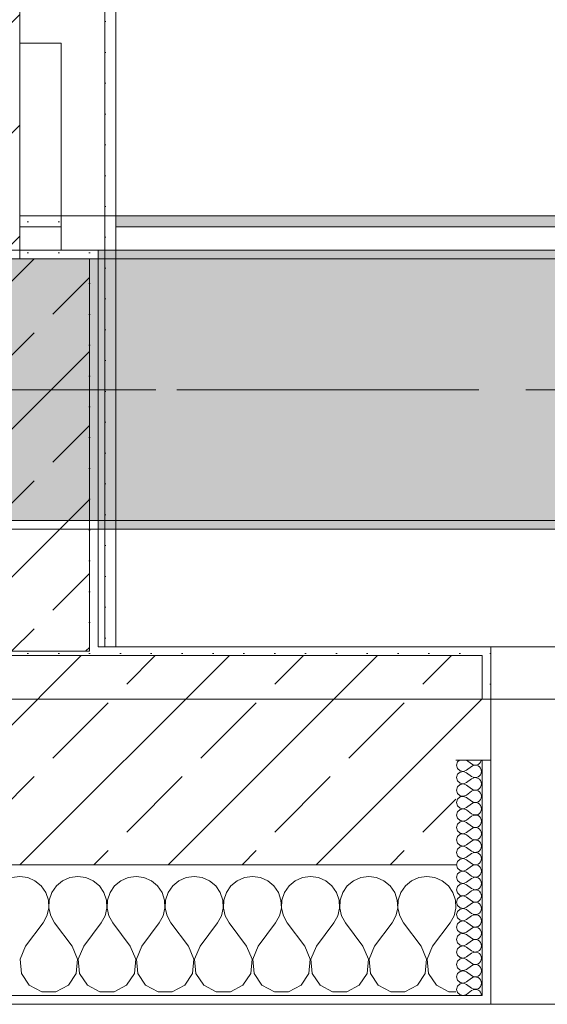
# Model space of a CAD drawing. Header units: metres. Extents: x -3.6 to 84.5, y -11 to 16.8.
# Tile 107 of 256: x 25.8 to 26.4, y -0.2 to 1. Entities that reach past the tile are written whole.
import ezdxf

# ---------------------------------------------------------------- set-up
doc = ezdxf.new("R2010")
doc.units = ezdxf.units.M
doc.header["$MEASUREMENT"] = 0
for name, pattern in [('Achse', [0.2, 0.1, -0.05, 0, -0.05]), ('Strichlinie doppelt', [0.546806, 0.264583, -0.105833, 0.070556, -0.105833]), ('Wipeout_Contour', [1, 0, -1])]:
    doc.linetypes.add(name, pattern=pattern)
for name, color, linetype in [('451 - Universal.Achsen Raster', 7, 'Continuous'), ('604 - Struktur.Wand Aussen', 7, 'Continuous'), ('605 - Struktur.Wand Innen', 7, 'Continuous'), ('607 - Struktur.Stütze', 7, 'Continuous'), ('608 - Struktur.Träger', 7, 'Continuous'), ('Neubau_606 - Struktur.Wand Innen Ausbau', 7, 'Continuous'), ('Neubau_653 - Abdeckung.TB Verkofferung', 7, 'Continuous')]:
    doc.layers.add(name, color=color, linetype=linetype)
pattern_1 = [(45, (0, 0), (-0.01767767, 0.01767767), [0, -0.025])]
pattern_2 = [(45, (0, 0), (-0.08485281, 0.08485281), []), (45, (-0.04243, 0.04243), (-0.08485281, 0.08485281), [0.09, -0.03])]
pattern_3 = [(0, (0, 0), (0, 0.08660254), [0, -0.05]), (0, (0.025, 0.0433), (0, 0.08660254), [0, -0.05])]

# ---------------------------------------------------------------- blocks, each defined once
blk = doc.blocks.new('*X81')
at = {"layer": '604 - Struktur.Wand Aussen', "color": 7, "linetype": 'Continuous', "lineweight": 5}
for p, q in [((25.8, -0.0083), (25.7909, -0.0096)), ((25.8091, -0.0096), (25.8, -0.0083)), ((25.8175, -0.0133), (25.8091, -0.0096)), ((25.8576, -0.0096), (25.8491, -0.0133)), ((25.8667, -0.0083), (25.8576, -0.0096)), ((25.8758, -0.0096), (25.8667, -0.0083)), ((25.8842, -0.0133), (25.8758, -0.0096)), ((25.9242, -0.0096), (25.9158, -0.0133)), ((25.9333, -0.0083), (25.9242, -0.0096)), ((25.9424, -0.0096), (25.9333, -0.0083)), ((25.9509, -0.0133), (25.9424, -0.0096)), ((25.9909, -0.0096), (25.9825, -0.0133)), ((26, -0.0083), (25.9909, -0.0096)), ((26.0091, -0.0096), (26, -0.0083)), ((26.0175, -0.0133), (26.0091, -0.0096)), ((26.0576, -0.0096), (26.0491, -0.0133)), ((26.0667, -0.0083), (26.0576, -0.0096)), ((26.0758, -0.0096), (26.0667, -0.0083)), ((26.0842, -0.0133), (26.0758, -0.0096)), ((26.1242, -0.0096), (26.1158, -0.0133)), ((26.1333, -0.0083), (26.1242, -0.0096)), ((26.1424, -0.0096), (26.1333, -0.0083)), ((26.1509, -0.0133), (26.1424, -0.0096)), ((26.1909, -0.0096), (26.1825, -0.0133)), ((26.2, -0.0083), (26.1909, -0.0096)), ((26.2091, -0.0096), (26.2, -0.0083)), ((26.2175, -0.0133), (26.2091, -0.0096)), ((26.2576, -0.0096), (26.2491, -0.0133)), ((26.2667, -0.0083), (26.2576, -0.0096)), ((26.2758, -0.0096), (26.2667, -0.0083)), ((26.2842, -0.0133), (26.2758, -0.0096)), ((25.8246, -0.0192), (25.8175, -0.0133)), ((25.8298, -0.0268), (25.8246, -0.0192)), ((25.8421, -0.0192), (25.8369, -0.0268)), ((25.8491, -0.0133), (25.8421, -0.0192)), ((25.8913, -0.0192), (25.8842, -0.0133)), ((25.8965, -0.0268), (25.8913, -0.0192)), ((25.9087, -0.0192), (25.9035, -0.0268)), ((25.9158, -0.0133), (25.9087, -0.0192)), ((25.9579, -0.0192), (25.9509, -0.0133)), ((25.9631, -0.0268), (25.9579, -0.0192)), ((25.9754, -0.0192), (25.9702, -0.0268)), ((25.9825, -0.0133), (25.9754, -0.0192)), ((26.0246, -0.0192), (26.0175, -0.0133)), ((26.0298, -0.0268), (26.0246, -0.0192)), ((26.0421, -0.0192), (26.0369, -0.0268)), ((26.0491, -0.0133), (26.0421, -0.0192)), ((26.0913, -0.0192), (26.0842, -0.0133)), ((26.0965, -0.0268), (26.0913, -0.0192)), ((26.1087, -0.0192), (26.1035, -0.0268)), ((26.1158, -0.0133), (26.1087, -0.0192)), ((26.1579, -0.0192), (26.1509, -0.0133)), ((26.1631, -0.0268), (26.1579, -0.0192)), ((26.1754, -0.0192), (26.1702, -0.0268)), ((26.1825, -0.0133), (26.1754, -0.0192)), ((26.2246, -0.0192), (26.2175, -0.0133)), ((26.2298, -0.0268), (26.2246, -0.0192)), ((26.2421, -0.0192), (26.2369, -0.0268)), ((26.2491, -0.0133), (26.2421, -0.0192)), ((26.2913, -0.0192), (26.2842, -0.0133)), ((26.2965, -0.0268), (26.2913, -0.0192)), ((25.8328, -0.0355), (25.8298, -0.0268)), ((25.8369, -0.0268), (25.8339, -0.0355)), ((25.8994, -0.0355), (25.8965, -0.0268)), ((25.9035, -0.0268), (25.9006, -0.0355)), ((25.9661, -0.0355), (25.9631, -0.0268)), ((25.9702, -0.0268), (25.9672, -0.0355)), ((26.0328, -0.0355), (26.0298, -0.0268)), ((26.0369, -0.0268), (26.0339, -0.0355)), ((26.0994, -0.0355), (26.0965, -0.0268)), ((26.1035, -0.0268), (26.1006, -0.0355)), ((26.1661, -0.0355), (26.1631, -0.0268)), ((26.1702, -0.0268), (26.1672, -0.0355)), ((26.2328, -0.0355), (26.2298, -0.0268)), ((26.2369, -0.0268), (26.2339, -0.0355)), ((26.2994, -0.0355), (26.2965, -0.0268)), ((25.8311, -0.0536), (25.8332, -0.0447)), ((25.8332, -0.0447), (25.8328, -0.0355)), ((25.8339, -0.0355), (25.8335, -0.0447)), ((25.8335, -0.0447), (25.8355, -0.0536)), ((25.8978, -0.0536), (25.8999, -0.0447)), ((25.8999, -0.0447), (25.8994, -0.0355)), ((25.9006, -0.0355), (25.9001, -0.0447)), ((25.9001, -0.0447), (25.9022, -0.0536)), ((25.9645, -0.0536), (25.9665, -0.0447)), ((25.9665, -0.0447), (25.9661, -0.0355)), ((25.9672, -0.0355), (25.9668, -0.0447)), ((25.9668, -0.0447), (25.9689, -0.0536)), ((26.0311, -0.0536), (26.0332, -0.0447)), ((26.0332, -0.0447), (26.0328, -0.0355)), ((26.0339, -0.0355), (26.0335, -0.0447)), ((26.0335, -0.0447), (26.0355, -0.0536)), ((26.0978, -0.0536), (26.0999, -0.0447)), ((26.0999, -0.0447), (26.0994, -0.0355)), ((26.1006, -0.0355), (26.1001, -0.0447)), ((26.1001, -0.0447), (26.1022, -0.0536)), ((26.1645, -0.0536), (26.1665, -0.0447)), ((26.1665, -0.0447), (26.1661, -0.0355)), ((26.1672, -0.0355), (26.1668, -0.0447)), ((26.1668, -0.0447), (26.1689, -0.0536)), ((26.2311, -0.0536), (26.2332, -0.0447)), ((26.2332, -0.0447), (26.2328, -0.0355)), ((26.2339, -0.0355), (26.2335, -0.0447)), ((26.2335, -0.0447), (26.2355, -0.0536)), ((26.2978, -0.0536), (26.2999, -0.0447)), ((26.2999, -0.0447), (26.2994, -0.0355)), ((25.8267, -0.0617), (25.8311, -0.0536)), ((25.8355, -0.0536), (25.84, -0.0617)), ((25.8933, -0.0617), (25.8978, -0.0536)), ((25.9022, -0.0536), (25.9067, -0.0617)), ((25.96, -0.0617), (25.9645, -0.0536)), ((25.9689, -0.0536), (25.9733, -0.0617)), ((26.0267, -0.0617), (26.0311, -0.0536)), ((26.0355, -0.0536), (26.04, -0.0617)), ((26.0933, -0.0617), (26.0978, -0.0536)), ((26.1022, -0.0536), (26.1067, -0.0617)), ((26.16, -0.0617), (26.1645, -0.0536)), ((26.1689, -0.0536), (26.1733, -0.0617)), ((26.2267, -0.0617), (26.2311, -0.0536)), ((26.2355, -0.0536), (26.24, -0.0617)), ((26.2933, -0.0617), (26.2978, -0.0536)), ((25.8067, -0.0883), (25.8267, -0.0617)), ((25.86, -0.0883), (25.84, -0.0617)), ((25.8733, -0.0883), (25.8933, -0.0617)), ((25.9267, -0.0883), (25.9067, -0.0617)), ((25.94, -0.0883), (25.96, -0.0617)), ((25.9933, -0.0883), (25.9733, -0.0617)), ((26.0067, -0.0883), (26.0267, -0.0617)), ((26.06, -0.0883), (26.04, -0.0617)), ((26.0733, -0.0883), (26.0933, -0.0617)), ((26.1267, -0.0883), (26.1067, -0.0617)), ((26.14, -0.0883), (26.16, -0.0617)), ((26.1933, -0.0883), (26.1733, -0.0617)), ((26.2067, -0.0883), (26.2267, -0.0617)), ((26.26, -0.0883), (26.24, -0.0617)), ((26.2733, -0.0883), (26.2933, -0.0617)), ((25.8067, -0.0883), (25.8004, -0.1033)), ((25.8663, -0.1033), (25.86, -0.0883)), ((25.8733, -0.0883), (25.867, -0.1033)), ((25.933, -0.1033), (25.9267, -0.0883)), ((25.94, -0.0883), (25.9337, -0.1033)), ((25.9996, -0.1033), (25.9933, -0.0883)), ((26.0067, -0.0883), (26.0004, -0.1033)), ((26.0663, -0.1033), (26.06, -0.0883)), ((26.0733, -0.0883), (26.067, -0.1033)), ((26.133, -0.1033), (26.1267, -0.0883)), ((26.14, -0.0883), (26.1337, -0.1033)), ((26.1996, -0.1033), (26.1933, -0.0883)), ((26.2067, -0.0883), (26.2004, -0.1033)), ((26.2663, -0.1033), (26.26, -0.0883)), ((26.2733, -0.0883), (26.267, -0.1033)), ((25.8004, -0.1033), (25.8019, -0.1195)), ((25.8648, -0.1195), (25.8663, -0.1033)), ((25.867, -0.1033), (25.8686, -0.1195)), ((25.9314, -0.1195), (25.933, -0.1033)), ((25.9337, -0.1033), (25.9352, -0.1195)), ((25.9981, -0.1195), (25.9996, -0.1033)), ((26.0004, -0.1033), (26.0019, -0.1195)), ((26.0648, -0.1195), (26.0663, -0.1033)), ((26.067, -0.1033), (26.0686, -0.1195)), ((26.1314, -0.1195), (26.133, -0.1033)), ((26.1337, -0.1033), (26.1352, -0.1195)), ((26.1981, -0.1195), (26.1996, -0.1033)), ((26.2004, -0.1033), (26.2019, -0.1195)), ((26.2648, -0.1195), (26.2663, -0.1033)), ((26.267, -0.1033), (26.2686, -0.1195)), ((25.8019, -0.1195), (25.8109, -0.133)), ((25.8558, -0.133), (25.8648, -0.1195)), ((25.8686, -0.1195), (25.8776, -0.133)), ((25.9224, -0.133), (25.9314, -0.1195)), ((25.9352, -0.1195), (25.9442, -0.133)), ((25.9891, -0.133), (25.9981, -0.1195)), ((26.0019, -0.1195), (26.0109, -0.133)), ((26.0558, -0.133), (26.0648, -0.1195)), ((26.0686, -0.1195), (26.0776, -0.133)), ((26.1224, -0.133), (26.1314, -0.1195)), ((26.1352, -0.1195), (26.1442, -0.133)), ((26.1891, -0.133), (26.1981, -0.1195)), ((26.2019, -0.1195), (26.2109, -0.133)), ((26.2558, -0.133), (26.2648, -0.1195)), ((26.2686, -0.1195), (26.2776, -0.133)), ((25.8109, -0.133), (25.8252, -0.1407)), ((25.8415, -0.1407), (25.8558, -0.133)), ((25.8776, -0.133), (25.8919, -0.1407)), ((25.9081, -0.1407), (25.9224, -0.133)), ((25.9442, -0.133), (25.9585, -0.1407)), ((25.9748, -0.1407), (25.9891, -0.133)), ((26.0109, -0.133), (26.0252, -0.1407)), ((26.0415, -0.1407), (26.0558, -0.133)), ((26.0776, -0.133), (26.0919, -0.1407)), ((26.1081, -0.1407), (26.1224, -0.133)), ((26.1442, -0.133), (26.1585, -0.1407)), ((26.1748, -0.1407), (26.1891, -0.133)), ((26.2109, -0.133), (26.2252, -0.1407)), ((26.2415, -0.1407), (26.2558, -0.133)), ((26.2776, -0.133), (26.2919, -0.1407)), ((25.8252, -0.1407), (25.8415, -0.1407)), ((25.8919, -0.1407), (25.9081, -0.1407)), ((25.9585, -0.1407), (25.9748, -0.1407)), ((26.0252, -0.1407), (26.0415, -0.1407)), ((26.0919, -0.1407), (26.1081, -0.1407)), ((26.1585, -0.1407), (26.1748, -0.1407)), ((26.2252, -0.1407), (26.2415, -0.1407)), ((26.2919, -0.1407), (26.3, -0.1407))]:
    blk.add_line(p, q, dxfattribs=at)
blk = doc.blocks.new('*X101')
at = {"layer": '604 - Struktur.Wand Aussen', "color": 7, "linetype": 'Continuous', "lineweight": 5}
for p, q in [((26.3039, 0.125), (26.3018, 0.123)), ((26.3121, 0.125), (26.3179, 0.1207)), ((26.3282, 0.1227), (26.329, 0.1245)), ((26.329, 0.1245), (26.3291, 0.125)), ((26.3018, 0.123), (26.3007, 0.1193)), ((26.3007, 0.1193), (26.3018, 0.1155)), ((26.3018, 0.1155), (26.3047, 0.1129)), ((26.3085, 0.1122), (26.3121, 0.1136)), ((26.3121, 0.1136), (26.3179, 0.1179)), ((26.3179, 0.1207), (26.3196, 0.1198)), ((26.3196, 0.1188), (26.3179, 0.1179)), ((26.3196, 0.1198), (26.3215, 0.1193)), ((26.3215, 0.1193), (26.3196, 0.1188)), ((26.3215, 0.1193), (26.3235, 0.1194)), ((26.3235, 0.1192), (26.3215, 0.1193)), ((26.3235, 0.1194), (26.3253, 0.12)), ((26.3253, 0.1185), (26.3235, 0.1192)), ((26.3253, 0.12), (26.327, 0.1212)), ((26.327, 0.1174), (26.3253, 0.1185)), ((26.327, 0.1212), (26.3282, 0.1227)), ((26.3282, 0.1159), (26.327, 0.1174)), ((26.329, 0.1141), (26.3282, 0.1159)), ((26.3293, 0.1121), (26.329, 0.1141)), ((26.3018, 0.1088), (26.3007, 0.105)), ((26.3007, 0.105), (26.3018, 0.1012)), ((26.3047, 0.1114), (26.3018, 0.1088)), ((26.3047, 0.1129), (26.3085, 0.1122)), ((26.3085, 0.1121), (26.3047, 0.1114)), ((26.3121, 0.1107), (26.3085, 0.1121)), ((26.3121, 0.1107), (26.3179, 0.1064)), ((26.3121, 0.0993), (26.3179, 0.1036)), ((26.3179, 0.1064), (26.3196, 0.1055)), ((26.3196, 0.1045), (26.3179, 0.1036)), ((26.3196, 0.1055), (26.3215, 0.105)), ((26.3215, 0.105), (26.3196, 0.1045)), ((26.3215, 0.105), (26.3235, 0.1051)), ((26.3235, 0.1049), (26.3215, 0.105)), ((26.3235, 0.1051), (26.3253, 0.1058)), ((26.3253, 0.1042), (26.3235, 0.1049)), ((26.3253, 0.1058), (26.327, 0.1069)), ((26.327, 0.1031), (26.3253, 0.1042)), ((26.327, 0.1069), (26.3282, 0.1084)), ((26.3282, 0.1016), (26.327, 0.1031)), ((26.3282, 0.1084), (26.329, 0.1102)), ((26.329, 0.1102), (26.3293, 0.1121)), ((26.3018, 0.0945), (26.3007, 0.0907)), ((26.3007, 0.0907), (26.3018, 0.087)), ((26.3018, 0.1012), (26.3047, 0.0986)), ((26.3047, 0.0971), (26.3018, 0.0945)), ((26.3047, 0.0986), (26.3085, 0.0979)), ((26.3085, 0.0978), (26.3047, 0.0971)), ((26.3085, 0.0979), (26.3121, 0.0993)), ((26.3121, 0.0964), (26.3085, 0.0978)), ((26.3121, 0.0964), (26.3179, 0.0921)), ((26.3179, 0.0921), (26.3196, 0.0912)), ((26.3196, 0.0912), (26.3215, 0.0907)), ((26.3215, 0.0907), (26.3196, 0.0902)), ((26.3215, 0.0907), (26.3235, 0.0908)), ((26.3235, 0.0906), (26.3215, 0.0907)), ((26.3235, 0.0908), (26.3253, 0.0915)), ((26.3253, 0.09), (26.3235, 0.0906)), ((26.3253, 0.0915), (26.327, 0.0926)), ((26.327, 0.0926), (26.3282, 0.0941)), ((26.329, 0.0998), (26.3282, 0.1016)), ((26.3282, 0.0941), (26.329, 0.0959)), ((26.3293, 0.0979), (26.329, 0.0998)), ((26.329, 0.0959), (26.3293, 0.0979)), ((26.3018, 0.0802), (26.3007, 0.0764)), ((26.3018, 0.087), (26.3047, 0.0843)), ((26.3047, 0.0828), (26.3018, 0.0802)), ((26.3047, 0.0843), (26.3085, 0.0836)), ((26.3085, 0.0835), (26.3047, 0.0828)), ((26.3085, 0.0836), (26.3121, 0.085)), ((26.3121, 0.0821), (26.3085, 0.0835)), ((26.3121, 0.085), (26.3179, 0.0893)), ((26.3121, 0.0821), (26.3179, 0.0779)), ((26.3196, 0.0902), (26.3179, 0.0893)), ((26.327, 0.0888), (26.3253, 0.09)), ((26.3282, 0.0873), (26.327, 0.0888)), ((26.327, 0.0783), (26.3282, 0.0798)), ((26.329, 0.0855), (26.3282, 0.0873)), ((26.3282, 0.0798), (26.329, 0.0816)), ((26.3293, 0.0836), (26.329, 0.0855)), ((26.329, 0.0816), (26.3293, 0.0836)), ((26.3007, 0.0764), (26.3018, 0.0727)), ((26.3018, 0.0727), (26.3047, 0.07)), ((26.3047, 0.0685), (26.3018, 0.0659)), ((26.3047, 0.07), (26.3085, 0.0693)), ((26.3085, 0.0693), (26.3047, 0.0685)), ((26.3085, 0.0693), (26.3121, 0.0707)), ((26.3121, 0.0679), (26.3085, 0.0693)), ((26.3121, 0.0707), (26.3179, 0.075)), ((26.3121, 0.0679), (26.3179, 0.0636)), ((26.3179, 0.0779), (26.3196, 0.0769)), ((26.3196, 0.076), (26.3179, 0.075)), ((26.3196, 0.0769), (26.3215, 0.0765)), ((26.3215, 0.0764), (26.3196, 0.076)), ((26.3215, 0.0765), (26.3235, 0.0766)), ((26.3235, 0.0763), (26.3215, 0.0764)), ((26.3235, 0.0766), (26.3253, 0.0772)), ((26.3253, 0.0757), (26.3235, 0.0763)), ((26.3253, 0.0772), (26.327, 0.0783)), ((26.327, 0.0746), (26.3253, 0.0757)), ((26.3282, 0.073), (26.327, 0.0746)), ((26.329, 0.0712), (26.3282, 0.073)), ((26.3293, 0.0693), (26.329, 0.0712)), ((26.329, 0.0673), (26.3293, 0.0693)), ((26.3018, 0.0659), (26.3007, 0.0621)), ((26.3007, 0.0621), (26.3018, 0.0584)), ((26.3018, 0.0584), (26.3047, 0.0558)), ((26.3121, 0.0564), (26.3179, 0.0607)), ((26.3179, 0.0636), (26.3196, 0.0626)), ((26.3196, 0.0617), (26.3179, 0.0607)), ((26.3196, 0.0626), (26.3215, 0.0622)), ((26.3215, 0.0621), (26.3196, 0.0617)), ((26.3215, 0.0622), (26.3235, 0.0623)), ((26.3235, 0.062), (26.3215, 0.0621)), ((26.3235, 0.0623), (26.3253, 0.0629)), ((26.3253, 0.0614), (26.3235, 0.062)), ((26.3253, 0.0629), (26.327, 0.064)), ((26.327, 0.0603), (26.3253, 0.0614)), ((26.327, 0.064), (26.3282, 0.0655)), ((26.3282, 0.0588), (26.327, 0.0603)), ((26.3282, 0.0655), (26.329, 0.0673)), ((26.329, 0.057), (26.3282, 0.0588)), ((26.3293, 0.055), (26.329, 0.057)), ((26.3018, 0.0516), (26.3007, 0.0479)), ((26.3007, 0.0479), (26.3018, 0.0441)), ((26.3047, 0.0542), (26.3018, 0.0516)), ((26.3047, 0.0558), (26.3085, 0.055)), ((26.3085, 0.055), (26.3047, 0.0542)), ((26.3085, 0.055), (26.3121, 0.0564)), ((26.3121, 0.0536), (26.3085, 0.055)), ((26.3121, 0.0536), (26.3179, 0.0493)), ((26.3121, 0.0421), (26.3179, 0.0464)), ((26.3179, 0.0493), (26.3196, 0.0483)), ((26.3196, 0.0474), (26.3179, 0.0464)), ((26.3196, 0.0483), (26.3215, 0.0479)), ((26.3215, 0.0478), (26.3196, 0.0474)), ((26.3215, 0.0479), (26.3235, 0.048)), ((26.3235, 0.0477), (26.3215, 0.0478)), ((26.3235, 0.048), (26.3253, 0.0486)), ((26.3253, 0.0471), (26.3235, 0.0477)), ((26.3253, 0.0486), (26.327, 0.0497)), ((26.327, 0.046), (26.3253, 0.0471)), ((26.327, 0.0497), (26.3282, 0.0512)), ((26.3282, 0.0445), (26.327, 0.046)), ((26.3282, 0.0512), (26.329, 0.053)), ((26.329, 0.053), (26.3293, 0.055)), ((26.3018, 0.0373), (26.3007, 0.0336)), ((26.3018, 0.0441), (26.3047, 0.0415)), ((26.3047, 0.04), (26.3018, 0.0373)), ((26.3047, 0.0415), (26.3085, 0.0407)), ((26.3085, 0.0407), (26.3047, 0.04)), ((26.3085, 0.0407), (26.3121, 0.0421)), ((26.3121, 0.0393), (26.3085, 0.0407)), ((26.3121, 0.0393), (26.3179, 0.035)), ((26.3179, 0.035), (26.3196, 0.034)), ((26.3196, 0.034), (26.3215, 0.0336)), ((26.3235, 0.0337), (26.3253, 0.0343)), ((26.3253, 0.0343), (26.327, 0.0354)), ((26.327, 0.0354), (26.3282, 0.037)), ((26.329, 0.0427), (26.3282, 0.0445)), ((26.3282, 0.037), (26.329, 0.0388)), ((26.3293, 0.0407), (26.329, 0.0427)), ((26.329, 0.0388), (26.3293, 0.0407)), ((26.3007, 0.0336), (26.3018, 0.0298)), ((26.3018, 0.023), (26.3007, 0.0193)), ((26.3018, 0.0298), (26.3047, 0.0272)), ((26.3047, 0.0257), (26.3018, 0.023)), ((26.3047, 0.0272), (26.3085, 0.0265)), ((26.3085, 0.0264), (26.3047, 0.0257)), ((26.3085, 0.0265), (26.3121, 0.0279)), ((26.3121, 0.025), (26.3085, 0.0264)), ((26.3121, 0.0279), (26.3179, 0.0321)), ((26.3121, 0.025), (26.3179, 0.0207)), ((26.3196, 0.0331), (26.3179, 0.0321)), ((26.3215, 0.0335), (26.3196, 0.0331)), ((26.3215, 0.0336), (26.3235, 0.0337)), ((26.3235, 0.0334), (26.3215, 0.0335)), ((26.3253, 0.0328), (26.3235, 0.0334)), ((26.327, 0.0317), (26.3253, 0.0328)), ((26.3282, 0.0302), (26.327, 0.0317)), ((26.327, 0.0212), (26.3282, 0.0227)), ((26.329, 0.0284), (26.3282, 0.0302)), ((26.3282, 0.0227), (26.329, 0.0245)), ((26.3293, 0.0264), (26.329, 0.0284)), ((26.329, 0.0245), (26.3293, 0.0264)), ((26.3007, 0.0193), (26.3018, 0.0155)), ((26.3018, 0.0155), (26.3047, 0.0129)), ((26.3047, 0.0114), (26.3018, 0.0088)), ((26.3047, 0.0129), (26.3085, 0.0122)), ((26.3085, 0.0121), (26.3047, 0.0114)), ((26.3085, 0.0122), (26.3121, 0.0136)), ((26.3121, 0.0107), (26.3085, 0.0121)), ((26.3121, 0.0136), (26.3179, 0.0179)), ((26.3179, 0.0207), (26.3196, 0.0198)), ((26.3196, 0.0188), (26.3179, 0.0179)), ((26.3196, 0.0198), (26.3215, 0.0193)), ((26.3215, 0.0193), (26.3196, 0.0188)), ((26.3215, 0.0193), (26.3235, 0.0194)), ((26.3235, 0.0192), (26.3215, 0.0193)), ((26.3235, 0.0194), (26.3253, 0.02)), ((26.3253, 0.0185), (26.3235, 0.0192)), ((26.3253, 0.02), (26.327, 0.0212)), ((26.327, 0.0174), (26.3253, 0.0185)), ((26.3282, 0.0159), (26.327, 0.0174)), ((26.329, 0.0141), (26.3282, 0.0159)), ((26.3293, 0.0121), (26.329, 0.0141)), ((26.329, 0.0102), (26.3293, 0.0121)), ((26.3018, 0.0088), (26.3007, 0.005)), ((26.3007, 0.005), (26.3018, 0.0012)), ((26.3018, 0.0012), (26.3047, -0.0014)), ((26.3121, 0.0107), (26.3179, 0.0064)), ((26.3121, -0.0007), (26.3179, 0.0036)), ((26.3179, 0.0064), (26.3196, 0.0055)), ((26.3196, 0.0045), (26.3179, 0.0036)), ((26.3196, 0.0055), (26.3215, 0.005)), ((26.3215, 0.005), (26.3196, 0.0045)), ((26.3215, 0.005), (26.3235, 0.0051)), ((26.3235, 0.0049), (26.3215, 0.005)), ((26.3235, 0.0051), (26.3253, 0.0058)), ((26.3253, 0.0042), (26.3235, 0.0049)), ((26.3253, 0.0058), (26.327, 0.0069)), ((26.327, 0.0031), (26.3253, 0.0042)), ((26.327, 0.0069), (26.3282, 0.0084)), ((26.3282, 0.0016), (26.327, 0.0031)), ((26.3282, 0.0084), (26.329, 0.0102)), ((26.329, -0.0002), (26.3282, 0.0016)), ((26.3018, -0.0055), (26.3007, -0.0093)), ((26.3007, -0.0093), (26.3018, -0.013)), ((26.3047, -0.0029), (26.3018, -0.0055)), ((26.3047, -0.0014), (26.3085, -0.0021)), ((26.3085, -0.0022), (26.3047, -0.0029)), ((26.3085, -0.0021), (26.3121, -0.0007)), ((26.3121, -0.0036), (26.3085, -0.0022)), ((26.3121, -0.0036), (26.3179, -0.0079)), ((26.3121, -0.015), (26.3179, -0.0107)), ((26.3179, -0.0079), (26.3196, -0.0088)), ((26.3196, -0.0098), (26.3179, -0.0107)), ((26.3196, -0.0088), (26.3215, -0.0093)), ((26.3215, -0.0093), (26.3196, -0.0098)), ((26.3215, -0.0093), (26.3235, -0.0092)), ((26.3235, -0.0094), (26.3215, -0.0093)), ((26.3235, -0.0092), (26.3253, -0.0085)), ((26.3253, -0.01), (26.3235, -0.0094)), ((26.3253, -0.0085), (26.327, -0.0074)), ((26.327, -0.0112), (26.3253, -0.01)), ((26.327, -0.0074), (26.3282, -0.0059)), ((26.3282, -0.0127), (26.327, -0.0112)), ((26.3282, -0.0059), (26.329, -0.0041)), ((26.3293, -0.0021), (26.329, -0.0002)), ((26.329, -0.0041), (26.3293, -0.0021)), ((26.3018, -0.0198), (26.3007, -0.0236)), ((26.3018, -0.013), (26.3047, -0.0157)), ((26.3047, -0.0172), (26.3018, -0.0198)), ((26.3047, -0.0157), (26.3085, -0.0164)), ((26.3085, -0.0165), (26.3047, -0.0172)), ((26.3085, -0.0164), (26.3121, -0.015)), ((26.3121, -0.0179), (26.3085, -0.0165)), ((26.3121, -0.0179), (26.3179, -0.0221)), ((26.3179, -0.0221), (26.3196, -0.0231)), ((26.3253, -0.0228), (26.327, -0.0217)), ((26.327, -0.0217), (26.3282, -0.0202)), ((26.329, -0.0145), (26.3282, -0.0127)), ((26.3282, -0.0202), (26.329, -0.0184)), ((26.3293, -0.0164), (26.329, -0.0145)), ((26.329, -0.0184), (26.3293, -0.0164)), ((26.3007, -0.0236), (26.3018, -0.0273)), ((26.3018, -0.0273), (26.3047, -0.03)), ((26.3047, -0.0315), (26.3018, -0.0341)), ((26.3047, -0.03), (26.3085, -0.0307)), ((26.3085, -0.0307), (26.3047, -0.0315)), ((26.3085, -0.0307), (26.3121, -0.0293)), ((26.3121, -0.0321), (26.3085, -0.0307)), ((26.3121, -0.0293), (26.3179, -0.025)), ((26.3121, -0.0321), (26.3179, -0.0364)), ((26.3196, -0.024), (26.3179, -0.025)), ((26.3196, -0.0231), (26.3215, -0.0235)), ((26.3215, -0.0236), (26.3196, -0.024)), ((26.3215, -0.0235), (26.3235, -0.0234)), ((26.3235, -0.0237), (26.3215, -0.0236)), ((26.3235, -0.0234), (26.3253, -0.0228)), ((26.3253, -0.0243), (26.3235, -0.0237)), ((26.327, -0.0254), (26.3253, -0.0243)), ((26.3282, -0.027), (26.327, -0.0254)), ((26.329, -0.0288), (26.3282, -0.027)), ((26.3282, -0.0345), (26.329, -0.0327)), ((26.3293, -0.0307), (26.329, -0.0288)), ((26.329, -0.0327), (26.3293, -0.0307)), ((26.3018, -0.0341), (26.3007, -0.0379)), ((26.3007, -0.0379), (26.3018, -0.0416)), ((26.3018, -0.0416), (26.3047, -0.0442)), ((26.3047, -0.0442), (26.3085, -0.045)), ((26.3085, -0.045), (26.3047, -0.0458)), ((26.3085, -0.045), (26.3121, -0.0436)), ((26.3121, -0.0464), (26.3085, -0.045)), ((26.3121, -0.0436), (26.3179, -0.0393)), ((26.3179, -0.0364), (26.3196, -0.0374)), ((26.3196, -0.0383), (26.3179, -0.0393)), ((26.3196, -0.0374), (26.3215, -0.0378)), ((26.3215, -0.0379), (26.3196, -0.0383)), ((26.3215, -0.0378), (26.3235, -0.0377)), ((26.3235, -0.038), (26.3215, -0.0379)), ((26.3235, -0.0377), (26.3253, -0.0371)), ((26.3253, -0.0386), (26.3235, -0.038)), ((26.3253, -0.0371), (26.327, -0.036)), ((26.327, -0.0397), (26.3253, -0.0386)), ((26.327, -0.036), (26.3282, -0.0345)), ((26.3282, -0.0412), (26.327, -0.0397)), ((26.329, -0.043), (26.3282, -0.0412)), ((26.3293, -0.045), (26.329, -0.043)), ((26.329, -0.047), (26.3293, -0.045)), ((26.3018, -0.0484), (26.3007, -0.0521)), ((26.3007, -0.0521), (26.3018, -0.0559)), ((26.3047, -0.0458), (26.3018, -0.0484)), ((26.3018, -0.0559), (26.3047, -0.0585)), ((26.3121, -0.0464), (26.3179, -0.0507)), ((26.3121, -0.0579), (26.3179, -0.0536)), ((26.3179, -0.0507), (26.3196, -0.0517)), ((26.3196, -0.0526), (26.3179, -0.0536)), ((26.3196, -0.0517), (26.3215, -0.0521)), ((26.3215, -0.0522), (26.3196, -0.0526)), ((26.3215, -0.0521), (26.3235, -0.052)), ((26.3235, -0.0523), (26.3215, -0.0522)), ((26.3235, -0.052), (26.3253, -0.0514)), ((26.3253, -0.0529), (26.3235, -0.0523)), ((26.3253, -0.0514), (26.327, -0.0503)), ((26.327, -0.054), (26.3253, -0.0529)), ((26.327, -0.0503), (26.3282, -0.0488)), ((26.3282, -0.0555), (26.327, -0.054)), ((26.3282, -0.0488), (26.329, -0.047)), ((26.329, -0.0573), (26.3282, -0.0555)), ((26.3018, -0.0627), (26.3007, -0.0664)), ((26.3007, -0.0664), (26.3018, -0.0702)), ((26.3047, -0.06), (26.3018, -0.0627)), ((26.3047, -0.0585), (26.3085, -0.0593)), ((26.3085, -0.0593), (26.3047, -0.06)), ((26.3085, -0.0593), (26.3121, -0.0579)), ((26.3121, -0.0607), (26.3085, -0.0593)), ((26.3121, -0.0607), (26.3179, -0.065)), ((26.3179, -0.065), (26.3196, -0.066)), ((26.3196, -0.0669), (26.3179, -0.0679)), ((26.3196, -0.066), (26.3215, -0.0664)), ((26.3215, -0.0665), (26.3196, -0.0669)), ((26.3215, -0.0664), (26.3235, -0.0663)), ((26.3235, -0.0666), (26.3215, -0.0665)), ((26.3235, -0.0663), (26.3253, -0.0657)), ((26.3253, -0.0672), (26.3235, -0.0666)), ((26.3253, -0.0657), (26.327, -0.0646)), ((26.327, -0.0683), (26.3253, -0.0672)), ((26.327, -0.0646), (26.3282, -0.063)), ((26.3282, -0.063), (26.329, -0.0612)), ((26.3293, -0.0593), (26.329, -0.0573)), ((26.329, -0.0612), (26.3293, -0.0593)), ((26.3018, -0.077), (26.3007, -0.0807)), ((26.3018, -0.0702), (26.3047, -0.0728)), ((26.3047, -0.0743), (26.3018, -0.077)), ((26.3047, -0.0728), (26.3085, -0.0735)), ((26.3085, -0.0736), (26.3047, -0.0743)), ((26.3085, -0.0735), (26.3121, -0.0721)), ((26.3121, -0.075), (26.3085, -0.0736)), ((26.3121, -0.0721), (26.3179, -0.0679)), ((26.3121, -0.075), (26.3179, -0.0793)), ((26.3253, -0.08), (26.327, -0.0788)), ((26.3282, -0.0698), (26.327, -0.0683)), ((26.327, -0.0788), (26.3282, -0.0773)), ((26.329, -0.0716), (26.3282, -0.0698)), ((26.3282, -0.0773), (26.329, -0.0755)), ((26.3293, -0.0736), (26.329, -0.0716)), ((26.329, -0.0755), (26.3293, -0.0736)), ((26.3007, -0.0807), (26.3018, -0.0845)), ((26.3018, -0.0845), (26.3047, -0.0871)), ((26.3047, -0.0886), (26.3018, -0.0912)), ((26.3047, -0.0871), (26.3085, -0.0878)), ((26.3085, -0.0879), (26.3047, -0.0886)), ((26.3085, -0.0878), (26.3121, -0.0864)), ((26.3121, -0.0893), (26.3085, -0.0879)), ((26.3121, -0.0864), (26.3179, -0.0821)), ((26.3121, -0.0893), (26.3179, -0.0936)), ((26.3179, -0.0793), (26.3196, -0.0802)), ((26.3196, -0.0812), (26.3179, -0.0821)), ((26.3196, -0.0802), (26.3215, -0.0807)), ((26.3215, -0.0807), (26.3196, -0.0812)), ((26.3215, -0.0807), (26.3235, -0.0806)), ((26.3235, -0.0808), (26.3215, -0.0807)), ((26.3235, -0.0806), (26.3253, -0.08)), ((26.3253, -0.0815), (26.3235, -0.0808)), ((26.327, -0.0826), (26.3253, -0.0815)), ((26.3282, -0.0841), (26.327, -0.0826)), ((26.329, -0.0859), (26.3282, -0.0841)), ((26.3282, -0.0916), (26.329, -0.0898)), ((26.3293, -0.0879), (26.329, -0.0859)), ((26.329, -0.0898), (26.3293, -0.0879)), ((26.3018, -0.0912), (26.3007, -0.095)), ((26.3007, -0.095), (26.3018, -0.0988)), ((26.3018, -0.0988), (26.3047, -0.1014)), ((26.3047, -0.1014), (26.3085, -0.1021)), ((26.3085, -0.1021), (26.3121, -0.1007)), ((26.3121, -0.1007), (26.3179, -0.0964)), ((26.3179, -0.0936), (26.3196, -0.0945)), ((26.3196, -0.0955), (26.3179, -0.0964)), ((26.3196, -0.0945), (26.3215, -0.095)), ((26.3215, -0.095), (26.3196, -0.0955)), ((26.3215, -0.095), (26.3235, -0.0949)), ((26.3235, -0.0951), (26.3215, -0.095)), ((26.3235, -0.0949), (26.3253, -0.0942)), ((26.3253, -0.0958), (26.3235, -0.0951)), ((26.3253, -0.0942), (26.327, -0.0931)), ((26.327, -0.0969), (26.3253, -0.0958)), ((26.327, -0.0931), (26.3282, -0.0916)), ((26.3282, -0.0984), (26.327, -0.0969)), ((26.329, -0.1002), (26.3282, -0.0984)), ((26.3293, -0.1021), (26.329, -0.1002)), ((26.3018, -0.1055), (26.3007, -0.1093)), ((26.3007, -0.1093), (26.3018, -0.113)), ((26.3047, -0.1029), (26.3018, -0.1055)), ((26.3085, -0.1022), (26.3047, -0.1029)), ((26.3121, -0.1036), (26.3085, -0.1022)), ((26.3121, -0.1036), (26.3179, -0.1079)), ((26.3121, -0.115), (26.3179, -0.1107)), ((26.3179, -0.1079), (26.3196, -0.1088)), ((26.3196, -0.1098), (26.3179, -0.1107)), ((26.3196, -0.1088), (26.3215, -0.1093)), ((26.3215, -0.1093), (26.3196, -0.1098)), ((26.3215, -0.1093), (26.3235, -0.1092)), ((26.3235, -0.1094), (26.3215, -0.1093)), ((26.3235, -0.1092), (26.3253, -0.1085)), ((26.3253, -0.11), (26.3235, -0.1094)), ((26.3253, -0.1085), (26.327, -0.1074)), ((26.327, -0.1112), (26.3253, -0.11)), ((26.327, -0.1074), (26.3282, -0.1059)), ((26.3282, -0.1127), (26.327, -0.1112)), ((26.3282, -0.1059), (26.329, -0.1041)), ((26.329, -0.1145), (26.3282, -0.1127)), ((26.329, -0.1041), (26.3293, -0.1021)), ((26.3018, -0.1198), (26.3007, -0.1236)), ((26.3007, -0.1236), (26.3018, -0.1273)), ((26.3018, -0.113), (26.3047, -0.1157)), ((26.3047, -0.1172), (26.3018, -0.1198)), ((26.3047, -0.1157), (26.3085, -0.1164)), ((26.3085, -0.1165), (26.3047, -0.1172)), ((26.3085, -0.1164), (26.3121, -0.115)), ((26.3121, -0.1179), (26.3085, -0.1165)), ((26.3121, -0.1179), (26.3179, -0.1221)), ((26.3179, -0.1221), (26.3196, -0.1231)), ((26.3196, -0.124), (26.3179, -0.125)), ((26.3196, -0.1231), (26.3215, -0.1235)), ((26.3215, -0.1236), (26.3196, -0.124)), ((26.3215, -0.1235), (26.3235, -0.1234)), ((26.3235, -0.1237), (26.3215, -0.1236)), ((26.3235, -0.1234), (26.3253, -0.1228)), ((26.3253, -0.1243), (26.3235, -0.1237)), ((26.3253, -0.1228), (26.327, -0.1217)), ((26.327, -0.1217), (26.3282, -0.1202)), ((26.3282, -0.1202), (26.329, -0.1184)), ((26.3293, -0.1164), (26.329, -0.1145)), ((26.329, -0.1184), (26.3293, -0.1164)), ((26.3018, -0.1341), (26.3007, -0.1379)), ((26.3018, -0.1273), (26.3047, -0.13)), ((26.3047, -0.1315), (26.3018, -0.1341)), ((26.3047, -0.13), (26.3085, -0.1307)), ((26.3085, -0.1307), (26.3047, -0.1315)), ((26.3085, -0.1307), (26.3121, -0.1293)), ((26.3121, -0.1321), (26.3085, -0.1307)), ((26.3121, -0.1293), (26.3179, -0.125)), ((26.3121, -0.1321), (26.3179, -0.1364)), ((26.327, -0.1254), (26.3253, -0.1243)), ((26.3282, -0.127), (26.327, -0.1254)), ((26.327, -0.136), (26.3282, -0.1345)), ((26.329, -0.1288), (26.3282, -0.127)), ((26.3282, -0.1345), (26.329, -0.1327)), ((26.3293, -0.1307), (26.329, -0.1288)), ((26.329, -0.1327), (26.3293, -0.1307)), ((26.3007, -0.1379), (26.3018, -0.1416)), ((26.3018, -0.1416), (26.3047, -0.1442)), ((26.3047, -0.1442), (26.3085, -0.145)), ((26.3085, -0.145), (26.3121, -0.1436)), ((26.3121, -0.1436), (26.3179, -0.1393)), ((26.3179, -0.1364), (26.3196, -0.1374)), ((26.3196, -0.1383), (26.3179, -0.1393)), ((26.3196, -0.1374), (26.3215, -0.1378)), ((26.3215, -0.1379), (26.3196, -0.1383)), ((26.3215, -0.1378), (26.3235, -0.1377)), ((26.3235, -0.138), (26.3215, -0.1379)), ((26.3235, -0.1377), (26.3253, -0.1371)), ((26.3253, -0.1386), (26.3235, -0.138)), ((26.3253, -0.1371), (26.327, -0.136)), ((26.327, -0.1397), (26.3253, -0.1386)), ((26.3282, -0.1412), (26.327, -0.1397)), ((26.329, -0.143), (26.3282, -0.1412)), ((26.3293, -0.145), (26.329, -0.143))]:
    blk.add_line(p, q, dxfattribs=at)

msp = doc.modelspace()

# ---------------------------------------------------------------- hatches: boundary and pattern name
at = {"layer": '604 - Struktur.Wand Aussen', "linetype": 'Continuous', "lineweight": 0, "true_color": 0x000000}
h = msp.add_hatch(dxfattribs=at)
h.set_pattern_fill('Gips_0001', color=18, style=0, pattern_type=2)
h.set_pattern_definition(pattern_1)
h.paths.add_polyline_path([(25.89, 0.255), (25.89, 0.245), (26.33, 0.245), (26.33, 0.255)])
h = msp.add_hatch(dxfattribs=at)
h.set_pattern_fill('Gips_0001', color=18, style=0, pattern_type=2)
h.set_pattern_definition(pattern_1)
h.paths.add_polyline_path([(26.33, 0.255), (26.33, 0.195), (26.34, 0.195), (26.34, 0.255)])
h = msp.add_hatch(dxfattribs=at)
h.set_pattern_fill('Beton__Stahlbeton_0001', color=18, style=0, pattern_type=2)
h.set_pattern_definition(pattern_2)
h.paths.add_polyline_path([(25.14, 0.125), (25.15, 0.125), (25.18, 0.125), (25.18, 0.005), (26.3, 0.005), (26.3, 0.125), (26.33, 0.125), (26.34, 0.125), (26.34, 0.195), (26.33, 0.195), (26.33, 0.245), (25.15, 0.245), (25.15, 0.195), (25.14, 0.195)])
h = msp.add_hatch(dxfattribs=at)
h.set_pattern_fill('Verputz_0001', color=18, style=0, pattern_type=2)
h.set_pattern_definition(pattern_3)
h.paths.add_polyline_path([(26.33, -0.155), (26.34, -0.155), (26.34, 0.125), (26.33, 0.125)])
h = msp.add_hatch(dxfattribs=at)
h.set_pattern_fill('Verputz_0001', color=18, style=0, pattern_type=2)
h.set_pattern_definition(pattern_3)
h.paths.add_polyline_path([(25.15, -0.155), (26.33, -0.155), (26.33, -0.145), (25.15, -0.145)])
at = {"layer": '607 - Struktur.Stütze', "linetype": 'Continuous', "lineweight": 0, "true_color": 0x000000}
h = msp.add_hatch(dxfattribs=at)
h.set_pattern_fill('Gips_0001', color=18, style=0, pattern_type=2)
h.set_pattern_definition(pattern_1)
h.paths.add_polyline_path([(25.89, 0.71), (25.8, 0.71), (25.8, 0.7), (25.88, 0.7), (25.88, 0.255), (25.89, 0.255)])
h = msp.add_hatch(dxfattribs=at)
h.set_pattern_fill('Beton__Stahlbeton_0001', color=18, style=0, pattern_type=2)
h.set_pattern_definition(pattern_2)
h.paths.add_polyline_path([(25.58, 0.25), (25.88, 0.25), (25.88, 0.7), (25.58, 0.7)])
h = msp.add_hatch(dxfattribs=at)
h.set_pattern_fill('Gips_0001', color=18, style=0, pattern_type=2)
h.set_pattern_definition(pattern_1)
h.paths.add_polyline_path([(25.57, 0.255), (25.57, 0.245), (25.89, 0.245), (25.89, 0.255), (25.88, 0.255), (25.88, 0.25), (25.58, 0.25), (25.58, 0.255)])
at = {"layer": '608 - Struktur.Träger', "linetype": 'Continuous', "lineweight": 0, "true_color": 0x000000}
h = msp.add_hatch(dxfattribs=at)
h.set_pattern_fill('Gips_0001', color=18, style=0, pattern_type=2)
h.set_pattern_definition(pattern_1)
h.paths.add_polyline_path([(25.89, 0.71), (25.89, 0.7), (29.17, 0.7), (29.17, 0.71)])
h = msp.add_hatch(dxfattribs=at)
h.set_pattern_fill('Gips_0001', color=18, style=0, pattern_type=2)
h.set_pattern_definition(pattern_1)
h.paths.add_polyline_path([(25.89, 0.39), (29.17, 0.39), (29.17, 0.4), (25.89, 0.4)])
at = {"layer": 'Neubau_606 - Struktur.Wand Innen Ausbau', "linetype": 'Continuous', "lineweight": 0, "true_color": 0x000000}
h = msp.add_hatch(dxfattribs=at)
h.set_pattern_fill('Gips_0001', color=18, style=0, pattern_type=2)
h.set_pattern_definition(pattern_1)
h.paths.add_polyline_path([(25.8975, 0.9975), (25.8975, 0.255), (25.91, 0.255), (25.91, 0.9975)])
at = {"layer": 'Neubau_653 - Abdeckung.TB Verkofferung', "linetype": 'Continuous', "lineweight": 0, "true_color": 0x000000}
h = msp.add_hatch(dxfattribs=at)
h.set_pattern_fill('Gips_0001', color=18, style=0, pattern_type=2)
h.set_pattern_definition(pattern_1)
h.paths.add_polyline_path([(25.8, 0.737), (25.8475, 0.737), (25.8475, 0.7495), (25.8, 0.7495)])
h = msp.add_hatch(dxfattribs=at)
h.set_pattern_fill('Gips_0001', color=18, style=0, pattern_type=2)
h.set_pattern_definition(pattern_1)
h.paths.add_polyline_path([(25.91, 0.737), (29.26, 0.737), (29.26, 0.7495), (25.91, 0.7495)])

# ---------------------------------------------------------------- linework, layer by layer
at = {"layer": '451 - Universal.Achsen Raster', "color": 160, "linetype": 'Strichlinie doppelt', "lineweight": 9, "true_color": 0x3232ff}
msp.add_line((64.935, 0.55), (-3.175, 0.55), dxfattribs=at)
at = {"layer": '604 - Struktur.Wand Aussen', "color": 7, "linetype": 'Continuous', "lineweight": 5}
for p, q in [((26.33, 0.255), (26.34, 0.255)), ((26.34, 0.245), (26.34, 0.255)), ((26.34, 0.195), (26.34, 0.245)), ((26.33, 0.195), (26.34, 0.195)), ((26.3, 0.125), (26.33, 0.125)), ((26.33, 0.125), (26.33, -0.145)), ((26.33, 0.125), (26.34, 0.125)), ((26.33, -0.145), (26.33, 0.125)), ((26.34, 0.005), (26.34, 0.125)), ((26.34, -0.005), (26.34, 0.005)), ((26.34, -0.145), (26.34, -0.005)), ((25.18, -0.145), (26.3, -0.145)), ((26.3, -0.145), (26.33, -0.145)), ((26.34, -0.155), (26.34, -0.145)), ((26.33, -0.155), (26.34, -0.155))]:
    msp.add_line(p, q, dxfattribs=at)
at = {"layer": '604 - Struktur.Wand Aussen', "color": 7, "linetype": 'Continuous', "lineweight": 13}
for p, q in [((28.74, 0.255), (26.34, 0.255)), ((26.33, 0.245), (25.15, 0.245)), ((26.33, 0.245), (26.33, 0.195)), ((26.34, 0.125), (26.34, 0.195)), ((25.18, 0.005), (26.3, 0.005)), ((26.34, -0.155), (28.74, -0.155))]:
    msp.add_line(p, q, dxfattribs=at)
at = {"layer": '604 - Struktur.Wand Aussen', "color": 7, "linetype": 'Continuous', "lineweight": 5, "flags": 128}
for points in [[(26.33, 0.255), (25.89, 0.255)], [(25.15, -0.155), (26.33, -0.155)]]:
    msp.add_lwpolyline(points, dxfattribs=at)
at = {"layer": '607 - Struktur.Stütze', "color": 7, "linetype": 'Continuous', "lineweight": 5, "flags": 128}
msp.add_lwpolyline([(25.89, 0.255), (25.89, 0.71), (25.8, 0.71)], dxfattribs=at)
at = {"layer": '607 - Struktur.Stütze', "color": 7, "linetype": 'Continuous', "lineweight": 13, "flags": 128}
msp.add_lwpolyline([(25.58, 0.25), (25.88, 0.25), (25.88, 0.7), (25.58, 0.7)], close=True, dxfattribs=at)
at = {"layer": '608 - Struktur.Träger', "color": 7, "linetype": 'Continuous', "lineweight": 5}
for p, q in [((25.89, 0.71), (25.89, 0.7)), ((29.17, 0.71), (25.89, 0.71)), ((25.89, 0.4), (25.89, 0.39)), ((29.17, 0.39), (25.89, 0.39))]:
    msp.add_line(p, q, dxfattribs=at)
at = {"layer": '608 - Struktur.Träger', "color": 7, "linetype": 'Continuous', "lineweight": 13}
for p, q in [((29.17, 0.7), (25.89, 0.7)), ((0.38, 0.39), (61.88, 0.39))]:
    msp.add_line(p, q, dxfattribs=at)
at = {"layer": '608 - Struktur.Träger', "color": 7, "linetype": 'Achse', "lineweight": 9}
msp.add_line((0.38, 0.55), (61.88, 0.55), dxfattribs=at)
at = {"layer": '608 - Struktur.Träger', "color": 7, "linetype": 'Continuous', "lineweight": 13, "flags": 128}
msp.add_lwpolyline([(50.77, 0.4), (47.49, 0.4), (47.17, 0.4), (43.89, 0.4), (43.57, 0.4), (40.29, 0.4), (39.97, 0.4), (36.69, 0.4), (36.37, 0.4), (33.09, 0.4), (32.77, 0.4), (29.49, 0.4), (29.17, 0.4), (25.89, 0.4), (25.57, 0.4), (22.29, 0.4), (21.97, 0.4), (18.69, 0.4), (18.37, 0.4), (15.09, 0.4), (14.77, 0.4)], dxfattribs=at)
at = {"layer": 'Neubau_606 - Struktur.Wand Innen Ausbau', "color": 1, "linetype": 'Continuous', "lineweight": 5}
for p, q in [((25.8975, 0.9475), (25.8975, 0.9975)), ((25.8975, 0.255), (25.8975, 0.9475))]:
    msp.add_line(p, q, dxfattribs=at)
at = {"layer": 'Neubau_606 - Struktur.Wand Innen Ausbau', "color": 1, "linetype": 'Continuous', "lineweight": 5, "flags": 128}
for points in [[(25.91, 0.255), (25.91, 1.01)], [(25.8475, 0.9475), (25.8475, 0.71)]]:
    msp.add_lwpolyline(points, dxfattribs=at)
at = {"layer": 'Neubau_653 - Abdeckung.TB Verkofferung', "color": 1, "linetype": 'Continuous', "lineweight": 9}
for p, q in [((0.7025, 0.7495), (29.26, 0.7495)), ((0.7025, 0.195), (29.26, 0.195))]:
    msp.add_line(p, q, dxfattribs=at)
at = {"layer": 'Neubau_653 - Abdeckung.TB Verkofferung', "color": 1, "linetype": 'Continuous', "lineweight": 5}
for p, q in [((25.8475, 0.7495), (25.8, 0.7495)), ((29.26, 0.7495), (25.91, 0.7495)), ((25.8475, 0.737), (25.8, 0.737)), ((29.26, 0.737), (25.91, 0.737)), ((25.8475, 0.71), (25.8, 0.71)), ((29.26, 0.71), (25.91, 0.71))]:
    msp.add_line(p, q, dxfattribs=at)
at = {"layer": 'Neubau_653 - Abdeckung.TB Verkofferung', "color": 1, "linetype": 'Continuous', "lineweight": 5, "flags": 128}
for points in [[(25.8, 0.7495), (25.8, 0.737), (25.8, 0.71)], [(25.8475, 0.7495), (25.8475, 0.737), (25.8475, 0.71)], [(25.91, 0.7495), (25.91, 0.737), (25.91, 0.71)]]:
    msp.add_lwpolyline(points, dxfattribs=at)

# ---------------------------------------------------------------- block references
at = {"layer": '604 - Struktur.Wand Aussen', "color": 7, "lineweight": 18}
for name in ['*X101', '*X81']:
    msp.add_blockref(name, (0, 0), dxfattribs=at)

# ---------------------------------------------------------------- next in the draw order: wipeouts: each hides what was drawn before it
at = {"color": 254, "linetype": 'Wipeout_Contour', "lineweight": 0, "ltscale": 103.372908}
msp.add_wipeout([(25.66, 3.305), (25.66, 0.7), (25.8, 0.7), (25.8, 3.305)], dxfattribs=at).dxf.layer = '605 - Struktur.Wand Innen'

# ---------------------------------------------------------------- next in the draw order: hatches: boundary and pattern name
at = {"layer": '605 - Struktur.Wand Innen', "linetype": 'Continuous', "lineweight": 0, "true_color": 0x000000}
h = msp.add_hatch(dxfattribs=at)
h.set_pattern_fill('MW_Ziegel_0001', color=18, style=0, pattern_type=2)
h.set_pattern_definition([(45, (0, 0), (-0.0636396, 0.0636396), [])])
h.paths.add_polyline_path([(25.66, 3.305), (25.66, 0.7), (25.8, 0.7), (25.8, 3.305)])
at = {"layer": '608 - Struktur.Träger', "linetype": 'Continuous', "lineweight": 0, "true_color": 0x000000}
h = msp.add_hatch(dxfattribs=at)
h.set_pattern_fill('Beton__Stahlbeton_0001', color=18, style=0, pattern_type=2)
h.set_pattern_definition(pattern_2)
h.paths.add_polyline_path([(0.69, 0.7), (0.38, 0.7), (0.38, 0.4), (0.69, 0.4), (3.97, 0.4), (4.29, 0.4), (7.57, 0.4), (7.89, 0.4), (11.17, 0.4), (11.49, 0.4), (14.77, 0.4), (15.09, 0.4), (18.37, 0.4), (18.69, 0.4), (21.97, 0.4), (22.29, 0.4), (25.57, 0.4), (25.89, 0.4), (29.17, 0.4), (29.49, 0.4), (32.77, 0.4), (33.09, 0.4), (36.37, 0.4), (36.69, 0.4), (39.97, 0.4), (40.29, 0.4), (43.57, 0.4), (43.89, 0.4), (47.17, 0.4), (47.49, 0.4), (50.77, 0.4), (51.09, 0.4), (54.37, 0.4), (54.69, 0.4), (57.97, 0.4), (58.29, 0.4), (61.57, 0.4), (61.88, 0.4), (61.88, 0.7), (61.57, 0.7), (58.29, 0.7), (57.97, 0.7), (54.69, 0.7), (54.37, 0.7), (51.09, 0.7), (50.77, 0.7), (47.49, 0.7), (47.17, 0.7), (43.89, 0.7), (43.57, 0.7), (40.29, 0.7), (39.9, 0.7), (36.69, 0.7), (36.37, 0.7), (33.09, 0.7), (32.77, 0.7), (29.49, 0.7), (29.17, 0.7), (25.89, 0.7), (25.57, 0.7), (22.29, 0.7), (21.97, 0.7), (18.69, 0.7), (18.37, 0.7), (15.09, 0.7), (14.77, 0.7), (11.49, 0.7), (11.17, 0.7), (7.89, 0.7), (7.57, 0.7), (4.29, 0.7), (3.97, 0.7)])

# ---------------------------------------------------------------- next in the draw order: linework, layer by layer
at = {"layer": '605 - Struktur.Wand Innen', "color": 7, "linetype": 'Continuous', "lineweight": 18, "flags": 128}
msp.add_lwpolyline([(25.8, 0.7), (25.8, 3.305)], dxfattribs=at)
at = {"layer": '608 - Struktur.Träger', "color": 7, "linetype": 'Continuous', "lineweight": 13}
for p, q in [((0.38, 0.71), (61.88, 0.71)), ((25.89, 0.7), (25.57, 0.7))]:
    msp.add_line(p, q, dxfattribs=at)
at = {"layer": 'Neubau_606 - Struktur.Wand Innen Ausbau', "color": 1, "linetype": 'Continuous', "lineweight": 5, "flags": 128}
for points in [[(25.8, 0.9975), (25.8, 0.9475)], [(25.8, 0.9475), (25.8475, 0.9475)]]:
    msp.add_lwpolyline(points, dxfattribs=at)

doc.saveas('drawing.dxf')
